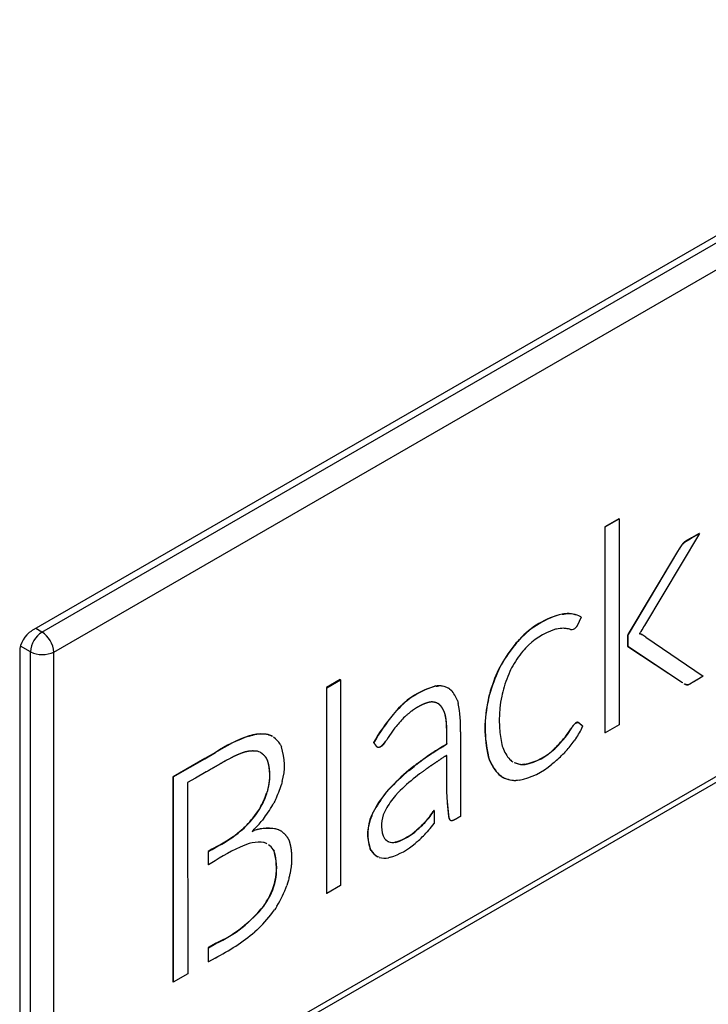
# Model space of a CAD drawing. Header units: millimetres. Extents: x 0 to 287, y 0 to 200.
# Tile 40 of 45: x 273.65 to 275.74, y 111.18 to 114.16. Entities that reach past the tile are written whole.
import ezdxf

# ---------------------------------------------------------------- set-up
doc = ezdxf.new("R2010")
doc.units = ezdxf.units.MM
doc.layers.add('134.135_BW4_CTM-', color=7, linetype='Continuous')
doc.layers.add('Standard', color=7, linetype='Continuous')

# ---------------------------------------------------------------- blocks, each defined once
blk = doc.blocks.new('SE')
at = {"layer": '134.135_BW4_CTM-', "color": 7, "linetype": 'Continuous'}
for p, q in [((282.0553, 117.1363), (273.6902, 112.3068)), ((273.7223, 112.3037), (281.6207, 116.8638)), ((273.7581, 112.2431), (281.6558, 116.8028)), ((281.6558, 115.2695), (273.7581, 110.7098)), ((273.7472, 110.6865), (281.6456, 115.2467)), ((275.4671, 112.6463), (275.4252, 112.6221)), ((275.4259, 112.6217), (275.4678, 112.6459)), ((275.4678, 112.6459), (275.4671, 112.6463)), ((275.4678, 112.6459), (275.4678, 112.0226)), ((275.4252, 112.6221), (275.4252, 111.9989)), ((275.4259, 112.6217), (275.4252, 112.6221)), ((275.4259, 111.9985), (275.4259, 112.6217)), ((275.711, 112.6017), (275.5449, 112.3238)), ((275.7103, 112.6021), (275.7011, 112.5968)), ((275.7018, 112.5964), (275.711, 112.6017)), ((275.711, 112.6017), (275.7103, 112.6021)), ((275.7011, 112.5968), (275.6869, 112.5886)), ((275.6876, 112.5882), (275.6869, 112.5886)), ((275.6876, 112.5882), (275.7018, 112.5964)), ((275.7018, 112.5964), (275.7011, 112.5968)), ((275.6448, 112.5475), (275.495, 112.2962)), ((275.4957, 112.2958), (275.6455, 112.5471)), ((275.6494, 112.5553), (275.6448, 112.5475)), ((275.6455, 112.5471), (275.6448, 112.5475)), ((275.6455, 112.5471), (275.6501, 112.5549)), ((275.6501, 112.5549), (275.6494, 112.5553)), ((275.6583, 112.5685), (275.6575, 112.5675)), ((275.6582, 112.5671), (275.6575, 112.5675)), ((275.6582, 112.5671), (275.659, 112.5681)), ((275.6591, 112.5696), (275.6583, 112.5685)), ((275.659, 112.5681), (275.6583, 112.5685)), ((275.659, 112.5681), (275.6598, 112.5692)), ((275.6598, 112.5692), (275.6591, 112.5696)), ((275.3003, 112.3586), (275.2955, 112.3581)), ((275.2962, 112.3577), (275.2955, 112.3581)), ((275.2962, 112.3577), (275.301, 112.3582)), ((275.3051, 112.3591), (275.3003, 112.3586)), ((275.301, 112.3582), (275.3003, 112.3586)), ((275.301, 112.3582), (275.3058, 112.3587)), ((275.3058, 112.3587), (275.3051, 112.3591)), ((275.3518, 112.3499), (275.3526, 112.3496)), ((275.3526, 112.3496), (275.3518, 112.3499)), ((275.3526, 112.3496), (275.3519, 112.35)), ((275.3533, 112.3491), (275.3526, 112.3495)), ((273.7223, 112.3037), (273.7038, 112.3146)), ((275.2756, 112.3119), (275.273, 112.3113)), ((275.2782, 112.3125), (275.2756, 112.3119)), ((275.3023, 112.3148), (275.3005, 112.3149)), ((275.304, 112.3147), (275.3023, 112.3148)), ((275.3193, 112.3121), (275.3182, 112.3125)), ((275.321, 112.3116), (275.3193, 112.3121)), ((275.3382, 112.3187), (275.3375, 112.3177)), ((275.3385, 112.3192), (275.3382, 112.3187)), ((275.5333, 112.3041), (275.533, 112.3036)), ((275.5339, 112.305), (275.5333, 112.3041)), ((275.1611, 112.2754), (275.1558, 112.2696)), ((275.1565, 112.2692), (275.1618, 112.275)), ((275.1664, 112.2812), (275.1611, 112.2754)), ((275.1618, 112.275), (275.1611, 112.2754)), ((275.1618, 112.275), (275.1671, 112.2808)), ((275.1671, 112.2808), (275.1664, 112.2812)), ((275.495, 112.2962), (275.4941, 112.2946)), ((275.4941, 112.2946), (275.4941, 112.2599)), ((275.4948, 112.2942), (275.4941, 112.2946)), ((275.4948, 112.2942), (275.4957, 112.2958)), ((275.4948, 112.2595), (275.4948, 112.2942)), ((275.4957, 112.2958), (275.495, 112.2962)), ((275.53, 112.2989), (275.5297, 112.2984)), ((275.5297, 112.2984), (275.5303, 112.2983)), ((275.5303, 112.2983), (275.5298, 112.2986)), ((275.5353, 112.2966), (275.5348, 112.2969)), ((275.5355, 112.2965), (275.5348, 112.2969)), ((275.536, 112.2962), (275.5353, 112.2966)), ((275.536, 112.2962), (275.5353, 112.2966)), ((275.5355, 112.2965), (275.536, 112.2962)), ((275.5367, 112.2958), (275.536, 112.2962)), ((275.536, 112.2962), (275.5367, 112.2958)), ((275.5489, 112.288), (275.7226, 112.1698)), ((273.6549, 112.2455), (273.6549, 110.6942)), ((273.6877, 112.2437), (273.6571, 112.2611)), ((273.6877, 110.7087), (273.6877, 112.2437)), ((275.1565, 112.2692), (275.1558, 112.2696)), ((275.1809, 112.25), (275.1769, 112.2456)), ((275.185, 112.2545), (275.1809, 112.25)), ((275.4941, 112.2599), (275.6594, 112.1507)), ((275.4948, 112.2595), (275.4941, 112.2599)), ((275.6601, 112.1502), (275.4948, 112.2595)), ((273.7581, 110.7098), (273.7581, 112.2431)), ((275.1071, 112.1975), (275.1034, 112.1904)), ((275.1041, 112.19), (275.1034, 112.1904)), ((275.1041, 112.19), (275.1078, 112.1971)), ((275.1107, 112.2046), (275.1071, 112.1975)), ((275.1078, 112.1971), (275.1071, 112.1975)), ((275.1078, 112.1971), (275.1114, 112.2042)), ((275.1114, 112.2042), (275.1107, 112.2046)), ((275.1399, 112.1894), (275.1372, 112.1838)), ((275.1427, 112.195), (275.1399, 112.1894)), ((274.6246, 112.1598), (274.5827, 112.1357)), ((274.5834, 112.1352), (274.6253, 112.1594)), ((274.6253, 112.1594), (274.6246, 112.1598)), ((274.6253, 112.1594), (274.6253, 111.5362)), ((275.7226, 112.1698), (275.7037, 112.1588)), ((274.5827, 112.1357), (274.5827, 111.5124)), ((274.5834, 112.1352), (274.5827, 112.1357)), ((274.5834, 111.512), (274.5834, 112.1352)), ((274.9179, 112.1407), (274.9141, 112.1403)), ((274.9148, 112.1399), (274.9141, 112.1403)), ((274.9148, 112.1399), (274.9186, 112.1403)), ((274.9218, 112.141), (274.9179, 112.1407)), ((274.9186, 112.1403), (274.9179, 112.1407)), ((274.9186, 112.1403), (274.9225, 112.1406)), ((274.9225, 112.1406), (274.9218, 112.141)), ((274.9546, 112.1319), (274.9539, 112.1323)), ((274.9546, 112.1319), (274.9597, 112.1278)), ((275.6601, 112.1502), (275.6594, 112.1507)), ((274.9788, 112.0962), (274.9814, 112.0878)), ((275.0736, 112.1067), (275.0717, 112.0988)), ((275.0724, 112.0984), (275.0717, 112.0988)), ((275.0724, 112.0984), (275.0743, 112.1063)), ((275.0755, 112.1147), (275.0736, 112.1067)), ((275.0743, 112.1063), (275.0736, 112.1067)), ((275.0743, 112.1063), (275.0762, 112.1143)), ((275.0762, 112.1143), (275.0755, 112.1147)), ((275.1144, 112.1161), (275.1129, 112.1095)), ((275.1159, 112.1226), (275.1144, 112.1161)), ((274.795, 112.0663), (274.7896, 112.0602)), ((274.7903, 112.0598), (274.7957, 112.0659)), ((274.7957, 112.0659), (274.795, 112.0663)), ((274.9216, 112.0865), (274.9269, 112.0818)), ((274.9276, 112.0814), (274.9223, 112.0861)), ((274.9276, 112.0814), (274.9269, 112.0818)), ((274.7896, 112.0602), (274.7841, 112.0541)), ((274.7848, 112.0537), (274.7841, 112.0541)), ((274.7848, 112.0537), (274.7903, 112.0598)), ((274.7903, 112.0598), (274.7896, 112.0602)), ((274.8162, 112.0435), (274.8131, 112.0403)), ((274.8193, 112.0467), (274.8162, 112.0435)), ((274.7847, 112.0066), (274.7826, 112.0037)), ((274.7868, 112.0095), (274.7847, 112.0066)), ((275.3233, 112.0126), (275.3222, 112.0107)), ((275.3229, 112.0103), (275.3222, 112.0107)), ((275.3229, 112.0103), (275.324, 112.0122)), ((275.3246, 112.0148), (275.3233, 112.0126)), ((275.324, 112.0122), (275.3233, 112.0126)), ((275.324, 112.0122), (275.3254, 112.0144)), ((275.3254, 112.0144), (275.3246, 112.0148)), ((275.3365, 112.0285), (275.3356, 112.028)), ((275.3363, 112.0276), (275.3356, 112.028)), ((275.3363, 112.0276), (275.3372, 112.0281)), ((275.3375, 112.0291), (275.3365, 112.0285)), ((275.3372, 112.0281), (275.3365, 112.0285)), ((275.3372, 112.0281), (275.3382, 112.0287)), ((275.3382, 112.0287), (275.3375, 112.0291)), ((275.4678, 112.0226), (275.4259, 111.9985)), ((274.3542, 111.9908), (274.3487, 111.9893)), ((274.3494, 111.9889), (274.3487, 111.9893)), ((274.3494, 111.9889), (274.3549, 111.9904)), ((274.3599, 111.9923), (274.3542, 111.9908)), ((274.3549, 111.9904), (274.3542, 111.9908)), ((274.3549, 111.9904), (274.3606, 111.9919)), ((274.3606, 111.9919), (274.3599, 111.9923)), ((274.4104, 111.992), (274.4067, 111.9933)), ((274.4074, 111.9929), (274.4067, 111.9933)), ((274.4074, 111.9929), (274.4111, 111.9916)), ((274.4141, 111.9907), (274.4104, 111.992)), ((274.4111, 111.9916), (274.4104, 111.992)), ((274.4111, 111.9916), (274.4148, 111.9903)), ((274.4148, 111.9903), (274.4141, 111.9907)), ((274.7636, 111.9757), (274.7621, 111.9732)), ((274.765, 111.9779), (274.7636, 111.9757)), ((274.9877, 112.002), (274.9877, 111.9666)), ((275.3049, 111.9863), (275.303, 111.9838)), ((275.3037, 111.9834), (275.303, 111.9838)), ((275.3037, 111.9834), (275.3056, 111.9859)), ((275.3069, 111.9888), (275.3049, 111.9863)), ((275.3056, 111.9859), (275.3049, 111.9863)), ((275.3056, 111.9859), (275.3076, 111.9884)), ((275.3076, 111.9884), (275.3069, 111.9888)), ((275.3345, 111.9776), (275.3323, 111.9744)), ((275.3367, 111.9808), (275.3345, 111.9776)), ((275.4259, 111.9985), (275.4252, 111.9989)), ((274.4427, 111.9642), (274.4445, 111.9602)), ((274.4445, 111.9602), (274.4463, 111.9564)), ((274.7261, 111.969), (274.7254, 111.9694)), ((274.9877, 111.9666), (274.9877, 111.7455)), ((275.1131, 111.9635), (275.1146, 111.9586)), ((275.1146, 111.9586), (275.1161, 111.9538)), ((275.2755, 111.9537), (275.2726, 111.9508)), ((275.2733, 111.9504), (275.2726, 111.9508)), ((275.2733, 111.9504), (275.2763, 111.9532)), ((275.2785, 111.9566), (275.2755, 111.9537)), ((275.2763, 111.9532), (275.2755, 111.9537)), ((275.2763, 111.9532), (275.2792, 111.9562)), ((275.2792, 111.9562), (275.2785, 111.9566)), ((274.2145, 111.9207), (274.1188, 111.8654)), ((274.1195, 111.865), (274.2152, 111.9203)), ((274.2468, 111.9393), (274.2145, 111.9207)), ((274.2152, 111.9203), (274.2145, 111.9207)), ((274.2152, 111.9203), (274.2475, 111.9389)), ((274.2475, 111.9389), (274.2468, 111.9393)), ((274.3785, 111.9412), (274.3743, 111.9427)), ((274.3826, 111.9397), (274.3785, 111.9412)), ((275.0722, 111.9267), (275.0742, 111.9209)), ((275.0729, 111.9263), (275.0722, 111.9267)), ((275.0749, 111.9205), (275.0729, 111.9263)), ((275.0742, 111.9209), (275.0762, 111.9151)), ((275.0749, 111.9205), (275.0742, 111.9209)), ((275.0769, 111.9147), (275.0749, 111.9205)), ((275.1374, 111.9177), (275.1401, 111.9154)), ((275.3042, 111.9402), (275.3015, 111.9372)), ((275.307, 111.9432), (275.3042, 111.9402)), ((274.847, 111.8976), (274.8321, 111.8855)), ((274.8328, 111.8851), (274.8477, 111.8972)), ((274.8477, 111.8972), (274.847, 111.8976)), ((275.0769, 111.9147), (275.0762, 111.9151)), ((275.1401, 111.9154), (275.1429, 111.9131)), ((275.1792, 111.9032), (275.1754, 111.9029)), ((275.1761, 111.9025), (275.1754, 111.9029)), ((275.1761, 111.9025), (275.18, 111.9027)), ((275.1831, 111.9034), (275.1792, 111.9032)), ((275.18, 111.9027), (275.1792, 111.9032)), ((275.18, 111.9027), (275.1838, 111.9029)), ((275.1838, 111.9029), (275.1831, 111.9034)), ((275.2677, 111.9061), (275.2645, 111.9035)), ((275.271, 111.9088), (275.2677, 111.9061)), ((274.1188, 111.8654), (274.1188, 111.2446)), ((274.1195, 111.865), (274.1188, 111.8654)), ((274.1195, 111.2442), (274.1195, 111.865)), ((274.1862, 111.8613), (274.1629, 111.8478)), ((274.2192, 111.8803), (274.1862, 111.8613)), ((274.8328, 111.8851), (274.8321, 111.8855)), ((274.8584, 111.8697), (274.8521, 111.8648)), ((274.8646, 111.8745), (274.8584, 111.8697)), ((275.1042, 111.8723), (275.1078, 111.8696)), ((275.105, 111.8719), (275.1042, 111.8723)), ((275.1085, 111.8692), (275.105, 111.8719)), ((275.1078, 111.8696), (275.1114, 111.8668)), ((275.1085, 111.8692), (275.1078, 111.8696)), ((275.1121, 111.8664), (275.1085, 111.8692)), ((275.1121, 111.8664), (275.1114, 111.8668)), ((274.1629, 111.8478), (274.163, 111.2693)), ((274.4479, 111.8468), (274.4467, 111.8423)), ((274.4492, 111.8514), (274.4479, 111.8468)), ((274.7697, 111.8261), (274.76, 111.8146)), ((274.7704, 111.8257), (274.7697, 111.8261)), ((274.9459, 111.8473), (274.9459, 111.8213)), ((274.9466, 111.8469), (274.9459, 111.8473)), ((274.9466, 111.8209), (274.9466, 111.8469)), ((275.1603, 111.8547), (275.1553, 111.8544)), ((275.1653, 111.8551), (275.1603, 111.8547)), ((274.403, 111.82), (274.4017, 111.8156)), ((274.4024, 111.8152), (274.4017, 111.8156)), ((274.4024, 111.8152), (274.4037, 111.8195)), ((274.4042, 111.8243), (274.403, 111.82)), ((274.4037, 111.8195), (274.403, 111.82)), ((274.4037, 111.8195), (274.4049, 111.8239)), ((274.4049, 111.8239), (274.4042, 111.8243)), ((274.7607, 111.8142), (274.76, 111.8146)), ((274.7607, 111.8142), (274.7704, 111.8257)), ((274.7998, 111.8177), (274.7917, 111.8087)), ((274.9459, 111.8213), (274.9477, 111.7883)), ((274.9466, 111.8209), (274.9459, 111.8213)), ((274.9484, 111.7879), (274.9466, 111.8209)), ((274.3791, 111.7672), (274.3764, 111.7627)), ((274.3771, 111.7623), (274.3798, 111.7667)), ((274.3818, 111.7716), (274.3791, 111.7672)), ((274.3798, 111.7667), (274.3791, 111.7672)), ((274.3798, 111.7667), (274.3825, 111.7712)), ((274.3825, 111.7712), (274.3818, 111.7716)), ((274.4262, 111.7916), (274.4238, 111.787)), ((274.4286, 111.7962), (274.4262, 111.7916)), ((274.7619, 111.7666), (274.7582, 111.7588)), ((274.9484, 111.7879), (274.9477, 111.7883)), ((274.9486, 111.7882), (274.9484, 111.7879)), ((274.3771, 111.7623), (274.3764, 111.7627)), ((274.3914, 111.7376), (274.3889, 111.7344)), ((274.3948, 111.742), (274.3914, 111.7376)), ((274.7238, 111.7587), (274.7191, 111.748)), ((274.7198, 111.7476), (274.7191, 111.748)), ((274.7198, 111.7476), (274.7245, 111.7583)), ((274.7245, 111.7583), (274.7238, 111.7587)), ((274.8918, 111.7412), (274.8891, 111.738)), ((274.8898, 111.7376), (274.8891, 111.738)), ((274.8898, 111.7376), (274.8925, 111.7408)), ((274.8925, 111.7408), (274.8918, 111.7412)), ((274.9078, 111.7639), (274.9052, 111.7601)), ((274.9059, 111.7597), (274.9052, 111.7601)), ((274.9059, 111.7597), (274.9085, 111.7635)), ((274.9085, 111.7635), (274.9078, 111.7639)), ((274.9085, 111.7635), (274.9084, 111.7241)), ((274.3374, 111.7151), (274.3331, 111.7109)), ((274.3338, 111.7105), (274.3331, 111.7109)), ((274.3338, 111.7105), (274.3381, 111.7147)), ((274.3416, 111.7193), (274.3374, 111.7151)), ((274.3381, 111.7147), (274.3374, 111.7151)), ((274.3381, 111.7147), (274.3423, 111.7189)), ((274.3423, 111.7189), (274.3416, 111.7193)), ((274.8587, 111.7072), (274.8557, 111.7046)), ((274.8615, 111.7097), (274.8587, 111.7072)), ((274.8594, 111.7068), (274.8587, 111.7072)), ((274.8594, 111.7068), (274.8622, 111.7093)), ((274.8622, 111.7093), (274.8615, 111.7097)), ((274.3608, 111.7035), (274.3577, 111.7005)), ((274.3577, 111.7005), (274.3644, 111.7029)), ((274.3637, 111.7033), (274.3588, 111.7016)), ((274.3644, 111.7029), (274.3637, 111.7033)), ((274.4418, 111.7035), (274.4379, 111.7055)), ((274.4386, 111.7051), (274.4379, 111.7055)), ((274.4386, 111.7051), (274.4425, 111.7031)), ((274.4461, 111.7012), (274.4418, 111.7035)), ((274.4425, 111.7031), (274.4418, 111.7035)), ((274.4425, 111.7031), (274.4468, 111.7008)), ((274.4468, 111.7008), (274.4461, 111.7012)), ((274.7538, 111.6867), (274.7558, 111.6828)), ((274.8564, 111.7042), (274.8557, 111.7046)), ((274.8564, 111.7042), (274.8594, 111.7068)), ((274.8918, 111.7039), (274.8874, 111.6989)), ((274.2548, 111.6568), (274.2365, 111.6463)), ((274.2372, 111.6459), (274.2555, 111.6564)), ((274.2555, 111.6564), (274.2548, 111.6568)), ((274.3534, 111.6648), (274.3492, 111.6637)), ((274.3577, 111.6658), (274.3534, 111.6648)), ((274.3967, 111.6654), (274.3938, 111.6664)), ((274.3996, 111.6645), (274.3967, 111.6654)), ((274.7147, 111.6483), (274.7176, 111.6428)), ((274.7154, 111.6479), (274.7147, 111.6483)), ((274.7183, 111.6424), (274.7154, 111.6479)), ((274.7712, 111.6687), (274.768, 111.67)), ((274.7687, 111.6696), (274.768, 111.67)), ((274.7687, 111.6696), (274.7719, 111.6683)), ((274.7719, 111.6683), (274.7712, 111.6687)), ((274.7943, 111.6686), (274.79, 111.6676)), ((274.7907, 111.6672), (274.79, 111.6676)), ((274.7907, 111.6672), (274.795, 111.6682)), ((274.795, 111.6682), (274.7943, 111.6686)), ((274.8539, 111.6663), (274.8506, 111.6636)), ((274.8571, 111.669), (274.8539, 111.6663)), ((274.2365, 111.6463), (274.2249, 111.6396)), ((274.2249, 111.6396), (274.2249, 111.5999)), ((274.2256, 111.6392), (274.2249, 111.6396)), ((274.2256, 111.6392), (274.2372, 111.6459)), ((274.2256, 111.5995), (274.2256, 111.6392)), ((274.2372, 111.6459), (274.2365, 111.6463)), ((274.4212, 111.6459), (274.4227, 111.6431)), ((274.4219, 111.6455), (274.4212, 111.6459)), ((274.4235, 111.6427), (274.4219, 111.6455)), ((274.4227, 111.6431), (274.4243, 111.6402)), ((274.4235, 111.6427), (274.4227, 111.6431)), ((274.425, 111.6398), (274.4235, 111.6427)), ((274.425, 111.6398), (274.4243, 111.6402)), ((274.7183, 111.6424), (274.7176, 111.6428)), ((274.7376, 111.6237), (274.7369, 111.6241)), ((274.7424, 111.6219), (274.7376, 111.6237)), ((274.7761, 111.6219), (274.7699, 111.6206)), ((274.2256, 111.5995), (274.2249, 111.5999)), ((274.2457, 111.6111), (274.2256, 111.5995)), ((274.4649, 111.5433), (274.4629, 111.5368)), ((274.467, 111.5498), (274.4649, 111.5433)), ((274.6253, 111.5362), (274.5834, 111.512)), ((274.5834, 111.512), (274.5827, 111.5124)), ((274.3974, 111.4822), (274.3931, 111.4755)), ((274.3938, 111.4751), (274.3931, 111.4755)), ((274.3938, 111.4751), (274.3981, 111.4818)), ((274.4017, 111.4889), (274.3974, 111.4822)), ((274.3981, 111.4818), (274.3974, 111.4822)), ((274.3981, 111.4818), (274.4025, 111.4885)), ((274.4025, 111.4885), (274.4017, 111.4889)), ((274.433, 111.4744), (274.4291, 111.4684)), ((274.4291, 111.4684), (274.4252, 111.4625)), ((274.3717, 111.4015), (274.3661, 111.3963)), ((274.3774, 111.4067), (274.3717, 111.4015)), ((274.2478, 111.3618), (274.2249, 111.3486)), ((274.2256, 111.3482), (274.2485, 111.3614)), ((274.2485, 111.3614), (274.2478, 111.3618)), ((274.2249, 111.3486), (274.2249, 111.3059)), ((274.2256, 111.3482), (274.2249, 111.3486)), ((274.2256, 111.3054), (274.2256, 111.3482)), ((274.2256, 111.3054), (274.2249, 111.3059)), ((274.2458, 111.3171), (274.2256, 111.3054)), ((274.163, 111.2693), (274.1195, 111.2442)), ((274.1195, 111.2442), (274.1188, 111.2446))]:
    blk.add_line(p, q, dxfattribs=at)
for centre, radius, start, end in [((275.7441, 112.5017), 0.1088, 142.7656, 150.4887), ((275.7448, 112.5013), 0.1088, 142.7656, 150.4887), ((275.3578, 112.1068), 0.259, 103.9323, 137.6563), ((275.3585, 112.1064), 0.259, 103.9323, 137.6563), ((275.3122, 112.2711), 0.0883, 63.2629, 94.6267), ((275.313, 112.2719), 0.0871, 63.5301, 94.7654), ((275.3703, 112.386), 0.0406, 241.7857, 241.9311), ((273.7641, 112.2396), 0.0765, 123.099, 176.901), ((273.6783, 112.2368), 0.0801, 4.4668, 56.6388), ((275.3409, 112.1096), 0.2129, 108.6156, 137.1025), ((275.3031, 112.186), 0.1289, 91.1801, 101.1358), ((275.2972, 112.2235), 0.0914, 76.6746, 85.7013), ((275.3239, 112.3291), 0.0178, 260.7203, 319.83), ((275.4327, 112.3651), 0.1177, 325.7583, 328.4814), ((276.5272, 111.7305), 1.1476, 148.8681, 149.9539), ((275.5243, 112.2754), 0.024, 63.95, 76.6741), ((275.525, 112.275), 0.024, 63.95, 77.3683), ((275.4485, 112.1455), 0.1743, 54.8329, 59.6145), ((273.7236, 112.3167), 0.0813, 243.7996, 295.0948), ((275.5017, 111.9816), 0.4501, 140.2159, 150.2985), ((275.5024, 111.9812), 0.4501, 140.2159, 150.2985), ((275.433, 112.0355), 0.3313, 140.6391, 151.2046), ((275.5597, 111.9793), 0.5028, 155.1695, 164.3752), ((275.5604, 111.9789), 0.5028, 155.1695, 164.3752), ((275.511, 112.0193), 0.4084, 156.2525, 165.3519), ((274.9747, 111.9101), 0.2381, 104.7538, 138.9914), ((274.9754, 111.9097), 0.2381, 104.7538, 138.9914), ((274.9218, 112.0773), 0.0638, 59.7558, 90.0368), ((274.9225, 112.0768), 0.0638, 59.7558, 90.0368), ((274.8903, 112.0643), 0.0941, 19.8472, 42.4968), ((275.4388, 112.0138), 0.3768, 166.9626, 193.3595), ((275.4395, 112.0134), 0.3768, 166.9626, 193.3595), ((275.4576, 112.0369), 0.3522, 168.1045, 192.0217), ((274.673, 112.0217), 0.3154, 356.4257, 12.0928), ((275.2061, 111.6993), 0.5513, 139.9426, 150.6746), ((275.2068, 111.6989), 0.5513, 139.9426, 150.6746), ((275.1366, 111.7376), 0.4431, 136.8986, 142.1335), ((274.9876, 112.2285), 0.3991, 323.1036, 326.9408), ((274.9884, 112.2281), 0.3991, 323.1036, 326.9408), ((275.3753, 111.984), 0.0592, 132.0853, 148.7247), ((275.376, 111.9836), 0.0592, 132.0853, 148.7247), ((275.158, 112.1068), 0.2187, 324.8267, 335.9073), ((274.5096, 111.5327), 0.4842, 109.4189, 122.8775), ((274.5103, 111.5323), 0.4842, 109.4189, 122.8775), ((274.3858, 111.8738), 0.1213, 80.0786, 102.3444), ((274.3865, 111.8734), 0.1213, 80.0786, 102.3444), ((274.3819, 111.9285), 0.07, 58.1698, 62.6417), ((274.3826, 111.9281), 0.07, 58.5112, 62.6417), ((274.3826, 111.9281), 0.07, 30.978, 54.7969), ((274.3819, 111.9285), 0.07, 30.978, 52.6384), ((275.2747, 111.6496), 0.6063, 144.2679, 147.2221), ((275.0049, 112.2274), 0.385, 315.2973, 320.7553), ((275.0056, 112.227), 0.385, 315.2973, 320.7553), ((274.2747, 111.8991), 0.1809, 344.6994, 18.4399), ((275.2222, 111.9921), 0.1128, 199.8447, 221.2559), ((275.1453, 112.0828), 0.1834, 281.8887, 313.9438), ((275.1461, 112.0824), 0.1834, 281.8887, 313.9438), ((274.9911, 112.2248), 0.4232, 318.2877, 323.7275), ((274.9801, 112.2507), 0.4489, 310.3993, 315.7174), ((275.1986, 111.9648), 0.1321, 202.0601, 224.4076), ((275.1994, 111.9644), 0.1321, 202.0601, 224.4076), ((275.1785, 111.9705), 0.0676, 237.4696, 241.6168), ((275.1792, 111.9701), 0.0676, 237.4696, 241.316), ((275.1792, 111.9701), 0.0676, 244.8762, 267.3421), ((275.1785, 111.9705), 0.0676, 246.5334, 267.3421), ((275.122, 112.0698), 0.219, 281.4163, 310.5946), ((275.2825, 111.3501), 0.6997, 130.0733, 137.1355), ((275.2832, 111.3497), 0.6997, 130.0733, 137.1355), ((275.2413, 111.3804), 0.6214, 128.7759, 135.2748), ((275.1568, 111.9464), 0.0916, 240.2815, 268.6239), ((275.1575, 111.946), 0.0916, 240.2815, 268.6239), ((274.1016, 111.9516), 0.362, 334.5897, 342.4298), ((274.1413, 111.9066), 0.2758, 330.6794, 340.731), ((274.1421, 111.9062), 0.2758, 330.6794, 340.731), ((275.0318, 111.599), 0.347, 141.583, 152.6013), ((275.0325, 111.5986), 0.347, 141.583, 152.6013), ((274.9971, 111.6321), 0.2709, 139.3133, 150.2322), ((274.0526, 111.9941), 0.4251, 323.6228, 330.8473), ((274.089, 111.9578), 0.3474, 316.6364, 325.8235), ((274.0897, 111.9574), 0.3474, 316.6364, 325.8235), ((274.8411, 111.6926), 0.1339, 155.5932, 199.3237), ((274.8418, 111.6922), 0.1339, 155.5932, 199.3237), ((274.8476, 111.7172), 0.0986, 155.0537, 197.9851), ((274.5959, 111.9963), 0.3908, 312.8227, 318.6287), ((274.5966, 111.9959), 0.3908, 312.8227, 318.6287), ((274.7507, 111.8555), 0.1815, 320.984, 328.3151), ((274.7514, 111.8551), 0.1815, 320.984, 328.3151), ((274.083, 111.9893), 0.3742, 297.3214, 311.9401), ((274.0837, 111.9889), 0.3742, 297.3214, 311.9401), ((274.0588, 112.0067), 0.4279, 314.8813, 320.4812), ((274.4045, 111.5844), 0.1256, 74.5471, 108.9384), ((274.4052, 111.584), 0.1256, 74.5471, 108.9384), ((274.531, 112.0181), 0.4784, 318.9512, 322.08), ((274.7894, 111.7028), 0.0391, 210.7918, 238.1701), ((274.7394, 111.8324), 0.1728, 288.5228, 312.3007), ((274.7401, 111.832), 0.1728, 288.5228, 312.3007), ((274.5934, 111.9673), 0.3981, 311.4759, 317.6095), ((274.5131, 111.2132), 0.4794, 109.9994, 123.9035), ((274.3773, 111.5684), 0.0993, 80.4122, 101.3451), ((274.3748, 111.614), 0.0563, 61.3108, 64.6633), ((274.3755, 111.6136), 0.0563, 61.0015, 64.6633), ((274.3755, 111.6136), 0.0563, 34.5134, 54.9804), ((274.3748, 111.614), 0.0563, 34.5134, 53.6189), ((274.7831, 111.7116), 0.0445, 254.5919, 278.9908), ((274.7838, 111.7112), 0.0445, 254.5919, 278.9908), ((274.714, 111.8204), 0.2079, 287.3777, 311.0704), ((274.248, 111.5892), 0.1835, 326.8936, 16.1641), ((274.2487, 111.5887), 0.1835, 326.8936, 16.1641), ((274.7647, 111.6723), 0.0556, 212.0922, 240.0111), ((274.7654, 111.6719), 0.0556, 212.0922, 240.0111), ((274.7594, 111.6901), 0.0704, 255.9947, 278.5782), ((274.1088, 111.6678), 0.3776, 329.1763, 339.6976), ((274.0855, 111.7188), 0.3922, 294.4448, 321.6484), ((274.0863, 111.7184), 0.3922, 294.4448, 321.6484), ((274.061, 111.7262), 0.4497, 314.7147, 324.1007), ((273.9497, 111.8981), 0.6521, 297.0111, 309.6899)]:
    blk.add_arc(centre, radius, start, end, dxfattribs=at)
blk.add_ellipse((273.6902, 112.2659), major_axis=(-0.025, -0.0433), ratio=0.57735, start_param=3.926991, end_param=5.497787, dxfattribs=at)
for points, knots in [([(275.6869, 112.5886), (275.6794, 112.5843), (275.6758, 112.5822), (275.6722, 112.5801), (275.6714, 112.5797), (275.6705, 112.5792), (275.6671, 112.5769), (275.6636, 112.5747), (275.6591, 112.5696)], [0, 0, 0, 0.394681, 0.394681, 0.55144, 0.55144, 0.704611, 0.704611, 1, 1, 1]), ([(275.6598, 112.5692), (275.6643, 112.5743), (275.6678, 112.5765), (275.6712, 112.5788), (275.6721, 112.5792), (275.6729, 112.5797), (275.6765, 112.5818), (275.6801, 112.5839), (275.6876, 112.5882)], [0, 0, 0, 0.295389, 0.295389, 0.44856, 0.44856, 0.605319, 0.605319, 1, 1, 1]), ([(275.3533, 112.3491), (275.3523, 112.347), (275.35, 112.3421), (275.3477, 112.3372), (275.3453, 112.332), (275.3429, 112.3269), (275.3416, 112.3242), (275.3404, 112.3216), (275.3385, 112.3192)], [0, 0, 0, 0.230611, 0.230611, 0.563589, 0.563589, 0.821104, 0.821104, 1, 1, 1]), ([(275.7037, 112.1588), (275.695, 112.1538), (275.6905, 112.1512), (275.686, 112.1486), (275.6812, 112.1456), (275.6763, 112.1426), (275.6718, 112.1441), (275.6674, 112.1456), (275.6667, 112.146), (275.6663, 112.1462), (275.6656, 112.1466)], [0, 0, 0, 0.268628, 0.268628, 0.4598144, 0.4598144, 0.6672439, 0.6672439, 0.8039151, 0.8039151, 0.837766, 0.837766, 0.837766]), ([(275.666, 112.1464), (275.6668, 112.146), (275.6711, 112.1445), (275.6756, 112.143), (275.6805, 112.146), (275.6853, 112.149), (275.6898, 112.1516), (275.6943, 112.1542), (275.703, 112.1592)], [0.2019295, 0.2019295, 0.2019295, 0.3327561, 0.3327561, 0.5401856, 0.5401856, 0.731372, 0.731372, 1, 1, 1]), ([(274.9223, 112.0861), (274.9072, 112.0942), (274.8943, 112.0912), (274.8815, 112.0882), (274.8698, 112.0824), (274.8582, 112.0766), (274.8474, 112.0695), (274.8366, 112.0624), (274.8193, 112.0467)], [0, 0, 0, 0.307143, 0.307143, 0.534368, 0.534368, 0.738807, 0.738807, 1, 1, 1]), ([(274.9269, 112.0818), (274.9387, 112.0664), (274.9418, 112.0508), (274.9449, 112.0352), (274.9454, 112.0202), (274.9459, 112.0053), (274.9459, 112.0002), (274.9459, 111.9951), (274.946, 111.9858), (274.9461, 111.9765), (274.9458, 111.9716), (274.9456, 111.9667), (274.947, 111.9663), (274.9484, 111.9659), (274.9264, 111.9526), (274.9045, 111.9394), (274.8878, 111.9276), (274.871, 111.9159), (274.847, 111.8976)], [0, 0, 0, 0.175046, 0.175046, 0.307741, 0.307741, 0.389609, 0.389609, 0.44787, 0.44787, 0.504832, 0.504832, 0.530512, 0.530512, 0.628085, 0.628085, 0.808591, 0.808591, 1, 1, 1]), ([(274.8477, 111.8972), (274.8717, 111.9154), (274.8885, 111.9272), (274.9052, 111.939), (274.9272, 111.9522), (274.9491, 111.9655), (274.9477, 111.9659), (274.9463, 111.9663), (274.9465, 111.9712), (274.9468, 111.9761), (274.9467, 111.9854), (274.9466, 111.9947), (274.9466, 111.9998), (274.9466, 112.0049), (274.9461, 112.0198), (274.9456, 112.0347), (274.9425, 112.0504), (274.9395, 112.066), (274.9276, 112.0814)], [0, 0, 0, 0.191409, 0.191409, 0.371915, 0.371915, 0.469488, 0.469488, 0.495168, 0.495168, 0.55213, 0.55213, 0.610391, 0.610391, 0.692259, 0.692259, 0.824954, 0.824954, 1, 1, 1]), ([(275.3576, 112.0175), (275.3567, 112.0198), (275.3544, 112.0218), (275.352, 112.0238), (275.3497, 112.0257), (275.3474, 112.0277), (275.3469, 112.0281), (275.3465, 112.0285), (275.3445, 112.0299), (275.3425, 112.0312), (275.3375, 112.0291)], [0, 0, 0, 0.184217, 0.184217, 0.444508, 0.444508, 0.600526, 0.600526, 0.730866, 0.730866, 1, 1, 1]), ([(275.3382, 112.0287), (275.3432, 112.0308), (275.3452, 112.0294), (275.3472, 112.0281), (275.3476, 112.0277), (275.3481, 112.0273), (275.3504, 112.0253), (275.3527, 112.0234), (275.3551, 112.0214), (275.3574, 112.0194), (275.3576, 112.0175)], [0, 0, 0, 0.269134, 0.269134, 0.399474, 0.399474, 0.555492, 0.555492, 0.815783, 0.815783, 1, 1, 1]), ([(274.7621, 111.9732), (274.7547, 111.9622), (274.7513, 111.9594), (274.7478, 111.9567), (274.7434, 111.9548), (274.7389, 111.953), (274.7362, 111.9557), (274.7335, 111.9585), (274.7317, 111.9611), (274.7299, 111.9637), (274.7283, 111.9659), (274.7268, 111.9681), (274.7261, 111.969)], [0, 0, 0, 0.26111, 0.26111, 0.424218, 0.424218, 0.601555, 0.601555, 0.770783, 0.770783, 0.909453, 0.909453, 1, 1, 1]), ([(274.7454, 111.9565), (274.7482, 111.958), (274.7505, 111.9599), (274.754, 111.9626), (274.7614, 111.9736)], [0.6276667, 0.6276667, 0.6276667, 0.7388899, 0.7388899, 1, 1, 1]), ([(274.3743, 111.9427), (274.3504, 111.9458), (274.3301, 111.9385), (274.3099, 111.9312), (274.2924, 111.9219), (274.2748, 111.9125), (274.2743, 111.9121), (274.2737, 111.9118), (274.2679, 111.9084), (274.2621, 111.9051), (274.2485, 111.8972), (274.2349, 111.8894), (274.2192, 111.8803)], [0, 0, 0, 0.302264, 0.302264, 0.541149, 0.541149, 0.654812, 0.654812, 0.694729, 0.694729, 0.816263, 0.816263, 1, 1, 1]), ([(274.3819, 111.9401), (274.3998, 111.9286), (274.4044, 111.9132), (274.4091, 111.8978), (274.4101, 111.8811), (274.411, 111.8644), (274.4105, 111.8595), (274.4099, 111.8545), (274.4087, 111.8458), (274.4074, 111.8371), (274.4042, 111.8243)], [0, 0, 0, 0.347556, 0.347556, 0.607793, 0.607793, 0.76595, 0.76595, 0.858428, 0.858428, 1, 1, 1]), ([(274.4049, 111.8239), (274.4081, 111.8367), (274.4094, 111.8454), (274.4106, 111.8541), (274.4112, 111.8591), (274.4118, 111.864), (274.4108, 111.8807), (274.4098, 111.8974), (274.4051, 111.9128), (274.4005, 111.9282), (274.3826, 111.9397)], [0, 0, 0, 0.141572, 0.141572, 0.23405, 0.23405, 0.392207, 0.392207, 0.652444, 0.652444, 1, 1, 1]), ([(274.9466, 111.8469), (274.9466, 111.8601), (274.9466, 111.8753), (274.9466, 111.8904), (274.9466, 111.9037), (274.9466, 111.9169), (274.9466, 111.9224), (274.9465, 111.9278), (274.9472, 111.9299), (274.9478, 111.9321), (274.93, 111.9199), (274.9121, 111.9078), (274.8983, 111.8985), (274.8846, 111.8893), (274.8646, 111.8745)], [0, 0, 0, 0.158555, 0.158555, 0.317137, 0.317137, 0.42181, 0.42181, 0.462722, 0.462722, 0.575814, 0.575814, 0.780585, 0.780585, 1, 1, 1]), ([(274.9459, 111.8943), (274.9459, 111.8854), (274.9459, 111.8757), (274.9459, 111.8605), (274.9459, 111.8473)], [0.740102, 0.740102, 0.740102, 0.8414453, 0.8414453, 1, 1, 1]), ([(274.9479, 111.7886), (274.9482, 111.7856), (274.9491, 111.7775), (274.9499, 111.7694), (274.9508, 111.7603), (274.9517, 111.7511), (274.9522, 111.7468), (274.9526, 111.7425), (274.9543, 111.7382), (274.9544, 111.7379), (274.9545, 111.7376)], [0, 0, 0, 0.121233, 0.121233, 0.3093737, 0.3093737, 0.4568533, 0.4568533, 0.5607417, 0.5607417, 0.5680184, 0.5680184, 0.5680184]), ([(274.9877, 111.7455), (274.9863, 111.7446), (274.9827, 111.7426), (274.9792, 111.7405), (274.975, 111.738), (274.9707, 111.7355), (274.9663, 111.7337), (274.9619, 111.7318), (274.9593, 111.7327), (274.9566, 111.7335), (274.955, 111.7378), (274.9533, 111.7421), (274.9529, 111.7464), (274.9524, 111.7507), (274.9515, 111.7599), (274.9506, 111.769), (274.9498, 111.7771), (274.9489, 111.7851), (274.9486, 111.7882)], [0, 0, 0, 0.059278, 0.059278, 0.151493, 0.151493, 0.25451, 0.25451, 0.34494, 0.34494, 0.439258, 0.439258, 0.543147, 0.543147, 0.690626, 0.690626, 0.878767, 0.878767, 1, 1, 1]), ([(274.4468, 111.7008), (274.4657, 111.6858), (274.4707, 111.6687), (274.4756, 111.6517), (274.4767, 111.6349), (274.4777, 111.6181), (274.4766, 111.6009), (274.4754, 111.5837), (274.467, 111.5498)], [0, 0, 0, 0.311886, 0.311886, 0.531764, 0.531764, 0.728144, 0.728144, 1, 1, 1])]:
    blk.add_open_spline(points, degree=2, knots=knots, dxfattribs=at)

msp = doc.modelspace()

# ---------------------------------------------------------------- block references
at = {"layer": 'Standard'}
msp.add_blockref('SE', (0, 0), dxfattribs=at)

doc.saveas('drawing.dxf')
